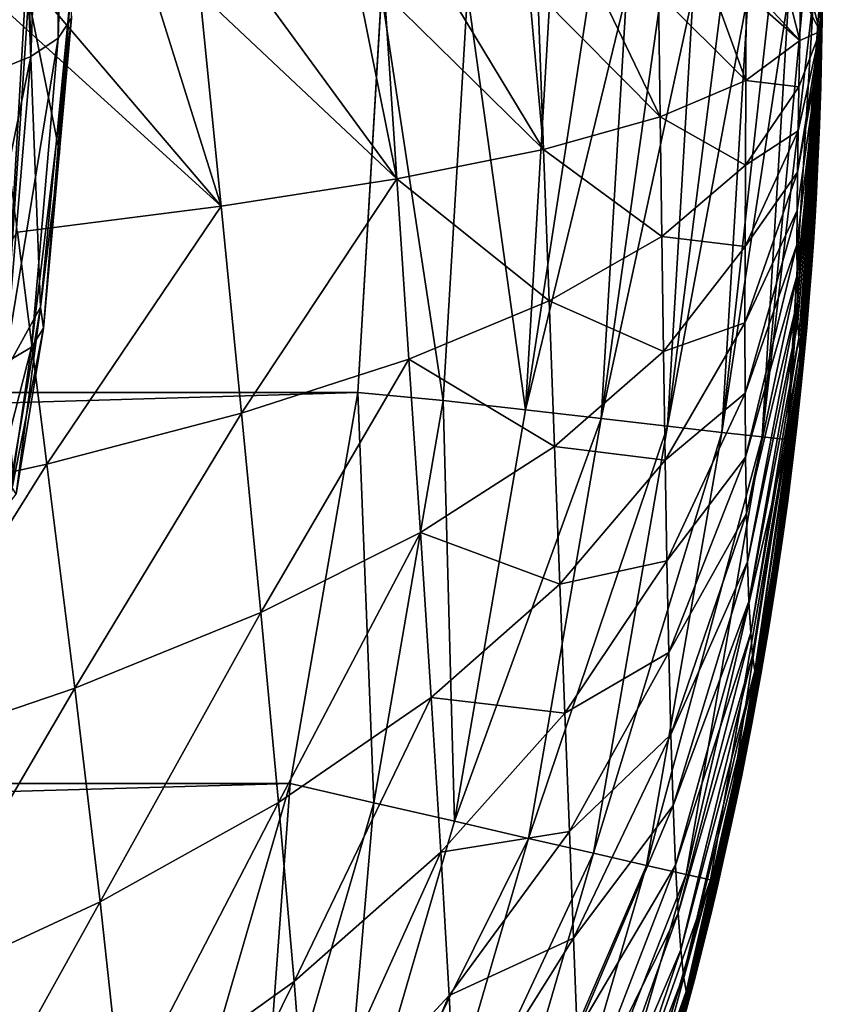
# Model space of a CAD drawing. Header units: metres. Extents: x -22 to 22, y 0 to 204.
# Tile 103 of 256: x 14.49 to 16.33, y 6.84 to 9.1. Entities that reach past the tile are written whole.
import ezdxf

# ---------------------------------------------------------------- set-up
doc = ezdxf.new("R2010")
doc.units = ezdxf.units.M
doc.layers.add('solid_002_SW0002_01', color=7, linetype='CONTINUOUS')

msp = doc.modelspace()

# ---------------------------------------------------------------- linework, layer by layer
at = {"layer": 'solid_002_SW0002_01'}
for points in [[(14.576763, 9.056419, 217.919998), (14.624502, 10.582809, 217.577225), (14.569248, 10.535448, 217.398941)], [(14.576763, 9.056419, 217.919998), (14.607322, 9.101983, 218.09494), (14.624502, 10.582809, 217.577225)], [(14.513734, 9.014206, 217.753082), (14.569248, 10.535448, 217.398941), (14.479665, 10.491928, 217.234146)], [(14.513734, 9.014206, 217.753082), (14.576763, 9.056419, 217.919998), (14.569248, 10.535448, 217.398941)], [(14.420352, 8.976762, 217.599808), (14.513734, 9.014206, 217.753082), (14.479665, 10.491928, 217.234146)], [(16.328754, 9.071339, 211.593674), (16.332558, 9.176356, 211.641098), (16.333256, 9.200876, 211.67746)], [(16.328754, 9.071339, 211.593674), (16.333256, 9.200876, 211.67746), (16.333515, 9.192772, 211.713379)], [(16.328754, 9.071339, 211.593674), (16.333515, 9.192772, 211.713379), (16.330982, 9.045832, 211.701935)], [(16.330982, 9.045832, 211.701935), (16.333515, 9.192772, 211.713379), (16.333546, 9.181014, 211.750229)], [(16.328754, 9.071339, 211.593674), (16.331417, 9.165374, 211.591568), (16.332558, 9.176356, 211.641098)], [(16.328754, 9.071339, 211.593674), (16.329615, 9.16, 211.533127), (16.331417, 9.165374, 211.591568)], [(16.333546, 9.181014, 211.750229), (16.333399, 9.159353, 211.787308), (16.330982, 9.045832, 211.701935)], [(-15.319921, 9.159238, 223.824142), (-15.265391, 8.241726, 223.819336), (15.31992, 9.159238, 223.824142)], [(-15.265391, 8.241726, 223.819336), (15.265391, 8.241725, 223.819336), (15.31992, 9.159238, 223.824142)], [(14.451015, 8.283484, 218.81749), (14.322824, 9.151481, 219.405197), (14.500511, 9.150175, 218.847794)], [(14.951514, 8.670112, 207.898987), (14.413067, 9.16006, 207.245087), (14.534319, 9.160058, 207.364792)], [(14.483631, 8.610663, 207.390564), (14.413067, 9.16006, 207.245087), (14.951514, 8.670112, 207.898987)], [(14.451015, 8.283484, 218.81749), (14.500511, 9.150175, 218.847794), (14.508289, 9.150117, 218.815994)], [(14.451015, 8.283484, 218.81749), (14.508289, 9.150117, 218.815994), (14.536398, 8.437907, 218.482605)], [(14.580167, 8.793594, 218.377594), (14.508289, 9.150117, 218.815994), (14.604383, 9.149367, 218.272034)], [(14.580167, 8.793594, 218.377594), (14.536398, 8.437907, 218.482605), (14.508289, 9.150117, 218.815994)], [(14.951514, 8.670112, 207.898987), (14.534319, 9.160058, 207.364792), (14.798057, 9.16005, 207.64917)], [(14.580167, 8.793594, 218.377594), (14.604383, 9.149367, 218.272034), (14.536398, 8.437907, 218.482605)], [(14.543057, 8.389639, 218.303421), (14.536398, 8.437907, 218.482605), (14.604383, 9.149367, 218.272034)], [(14.543057, 8.389639, 218.303421), (14.604383, 9.149367, 218.272034), (14.607322, 9.101983, 218.09494)], [(14.951514, 8.670112, 207.898987), (14.798057, 9.16005, 207.64917), (14.902732, 9.160047, 207.772369)], [(15.355215, 8.732828, 208.45134), (14.902732, 9.160047, 207.772369), (15.043512, 9.160037, 207.948807)], [(14.951514, 8.670112, 207.898987), (14.902732, 9.160047, 207.772369), (15.355215, 8.732828, 208.45134)], [(15.355215, 8.732828, 208.45134), (15.043512, 9.160037, 207.948807), (15.269562, 9.160016, 208.262405)], [(15.462252, 8.223346, 223.799789), (15.31992, 9.159238, 223.824142), (15.265391, 8.241725, 223.819336)], [(15.355215, 8.732828, 208.45134), (15.269562, 9.160016, 208.262405), (15.327045, 9.16001, 208.349167)], [(15.462252, 8.223346, 223.799789), (15.517643, 9.160583, 223.804672), (15.31992, 9.159238, 223.824142)], [(15.69242, 8.800656, 209.041397), (15.327045, 9.16001, 208.349167), (15.47547, 9.159997, 208.589081)], [(15.355215, 8.732828, 208.45134), (15.327045, 9.16001, 208.349167), (15.69242, 8.800656, 209.041397)], [(15.6511, 8.202114, 223.742004), (15.517643, 9.160583, 223.804672), (15.462252, 8.223346, 223.799789)], [(15.69242, 8.800656, 209.041397), (15.47547, 9.159997, 208.589081), (15.660623, 9.159986, 208.928024)], [(15.6511, 8.202114, 223.742004), (15.707946, 9.159778, 223.746918), (15.517643, 9.160583, 223.804672)], [(15.797931, 9.159455, 223.70433), (15.707946, 9.159778, 223.746918), (15.6511, 8.202114, 223.742004)], [(15.883309, 9.159192, 223.653122), (15.797931, 9.159455, 223.70433), (15.6511, 8.202114, 223.742004)], [(15.825016, 8.181844, 223.648209), (15.883309, 9.159192, 223.653122), (15.6511, 8.202114, 223.742004)], [(15.69242, 8.800656, 209.041397), (15.660623, 9.159986, 208.928024), (15.67969, 9.159986, 208.966003)], [(15.960729, 8.875587, 209.663391), (15.67969, 9.159986, 208.966003), (15.824321, 9.159986, 209.278091)], [(15.69242, 8.800656, 209.041397), (15.67969, 9.159986, 208.966003), (15.960729, 8.875587, 209.663391)], [(15.960729, 8.875587, 209.663391), (15.824321, 9.159986, 209.278091), (15.957257, 9.159992, 209.613785)], [(15.963247, 9.158988, 223.593781), (15.883309, 9.159192, 223.653122), (15.825016, 8.181844, 223.648209)], [(16.03698, 9.158848, 223.526871), (15.963247, 9.158988, 223.593781), (15.825016, 8.181844, 223.648209)], [(15.977424, 8.164371, 223.522034), (16.03698, 9.158848, 223.526871), (15.825016, 8.181844, 223.648209)], [(16.157681, 8.958825, 210.310883), (15.957257, 9.159992, 209.613785), (16.085173, 9.16, 210.006348)], [(15.960729, 8.875587, 209.663391), (15.957257, 9.159992, 209.613785), (16.157681, 8.958825, 210.310883)], [(16.103792, 9.158771, 223.453064), (16.03698, 9.158848, 223.526871), (15.977424, 8.164371, 223.522034)], [(16.163038, 9.158758, 223.373047), (16.103792, 9.158771, 223.453064), (15.977424, 8.164371, 223.522034)], [(16.102442, 8.150246, 223.368332), (16.163038, 9.158758, 223.373047), (15.977424, 8.164371, 223.522034)], [(16.157681, 8.958825, 210.310883), (16.085173, 9.16, 210.006348), (16.158602, 9.160002, 210.283203)], [(16.256634, 9.158928, 223.197571), (16.214151, 9.158811, 223.287613), (16.102442, 8.150246, 223.368332)], [(16.195255, 8.139997, 223.193008), (16.256634, 9.158928, 223.197571), (16.102442, 8.150246, 223.368332)], [(16.214151, 9.158811, 223.287613), (16.163038, 9.158758, 223.373047), (16.102442, 8.150246, 223.368332)], [(16.157681, 8.958825, 210.310883), (16.158602, 9.160002, 210.283203), (16.281672, 9.050596, 210.975708)], [(16.281672, 9.050596, 210.975708), (16.158602, 9.160002, 210.283203), (16.181505, 9.160002, 210.381699)], [(16.281672, 9.050596, 210.975708), (16.181505, 9.160002, 210.381699), (16.254589, 9.160003, 210.762329)], [(16.314157, 9.159348, 223.007202), (16.290077, 9.159107, 223.103806), (16.195255, 8.139997, 223.193008)], [(16.252289, 8.134022, 223.002838), (16.314157, 9.159348, 223.007202), (16.195255, 8.139997, 223.193008)], [(16.290077, 9.159107, 223.103806), (16.256634, 9.158928, 223.197571), (16.195255, 8.139997, 223.193008)], [(16.252289, 8.134022, 223.002838), (16.271406, 8.133031, 222.807098), (16.333403, 9.16, 222.810669)], [(16.328579, 9.159647, 222.909409), (16.252289, 8.134022, 223.002838), (16.333403, 9.16, 222.810669)], [(16.328579, 9.159647, 222.909409), (16.314157, 9.159348, 223.007202), (16.252289, 8.134022, 223.002838)], [(16.281672, 9.050596, 210.975708), (16.254589, 9.160003, 210.762329), (16.283606, 9.160002, 210.96434)], [(16.271406, 8.133031, 222.807098), (16.333399, 9.159353, 211.787308), (16.333403, 9.160041, 217.298813)], [(16.333403, 9.160041, 217.298813), (16.333403, 9.16, 222.810669), (16.271406, 8.133031, 222.807098)], [(16.332916, 9.097388, 211.795029), (16.333399, 9.159353, 211.787308), (16.271406, 8.133031, 222.807098)], [(16.328754, 9.071339, 211.593674), (16.281672, 9.050596, 210.975708), (16.283606, 9.160002, 210.96434)], [(16.328754, 9.071339, 211.593674), (16.283606, 9.160002, 210.96434), (16.30406, 9.160002, 211.146606)], [(16.328754, 9.071339, 211.593674), (16.30406, 9.160002, 211.146606), (16.329615, 9.16, 211.533127)], [(16.332916, 9.097388, 211.795029), (16.330982, 9.045832, 211.701935), (16.333399, 9.159353, 211.787308)], [(14.515631, 8.346514, 218.124908), (14.607322, 9.101983, 218.09494), (14.576763, 9.056419, 217.919998)], [(14.515631, 8.346514, 218.124908), (14.543057, 8.389639, 218.303421), (14.607322, 9.101983, 218.09494)], [(16.332466, 9.062824, 211.794556), (16.332916, 9.097388, 211.795029), (16.271406, 8.133031, 222.807098)], [(16.332466, 9.062824, 211.794556), (16.330982, 9.045832, 211.701935), (16.332916, 9.097388, 211.795029)], [(14.455064, 8.310019, 217.953217), (14.576763, 9.056419, 217.919998), (14.513734, 9.014206, 217.753082)], [(14.455064, 8.310019, 217.953217), (14.515631, 8.346514, 218.124908), (14.576763, 9.056419, 217.919998)], [(16.331841, 9.025857, 211.794022), (16.332466, 9.062824, 211.794556), (16.271406, 8.133031, 222.807098)], [(16.328754, 9.071339, 211.593674), (16.276684, 8.748269, 211.033829), (16.278069, 8.843493, 211.009796)], [(16.328754, 9.071339, 211.593674), (16.330982, 9.045832, 211.701935), (16.276684, 8.748269, 211.033829)], [(16.328754, 9.071339, 211.593674), (16.278069, 8.843493, 211.009796), (16.27977, 8.944721, 210.990799)], [(16.328754, 9.071339, 211.593674), (16.27977, 8.944721, 210.990799), (16.281672, 9.050596, 210.975708)], [(16.331841, 9.025857, 211.794022), (16.330982, 9.045832, 211.701935), (16.332466, 9.062824, 211.794556)], [(16.157681, 8.958825, 210.310883), (16.281672, 9.050596, 210.975708), (16.27977, 8.944721, 210.990799)], [(16.330982, 9.045832, 211.701935), (16.275307, 8.581214, 211.101471), (16.27573, 8.660426, 211.064026)], [(16.330982, 9.045832, 211.701935), (16.275476, 8.511677, 211.147034), (16.275307, 8.581214, 211.101471)], [(16.330982, 9.045832, 211.701935), (16.27626, 8.452577, 211.201385), (16.275476, 8.511677, 211.147034)], [(16.330982, 9.045832, 211.701935), (16.27573, 8.660426, 211.064026), (16.276684, 8.748269, 211.033829)], [(16.330982, 9.045832, 211.701935), (16.277618, 8.404344, 211.264893), (16.27626, 8.452577, 211.201385)], [(16.330982, 9.045832, 211.701935), (16.279476, 8.367038, 211.33757), (16.277618, 8.404344, 211.264893)], [(16.330982, 9.045832, 211.701935), (16.281736, 8.340325, 211.419159), (16.279476, 8.367038, 211.33757)], [(16.330982, 9.045832, 211.701935), (16.330067, 9.007447, 211.694229), (16.281736, 8.340325, 211.419159)], [(16.331013, 8.986572, 211.793182), (16.330067, 9.007447, 211.694229), (16.330982, 9.045832, 211.701935)], [(16.331013, 8.986572, 211.793182), (16.330982, 9.045832, 211.701935), (16.331841, 9.025857, 211.794022)], [(14.363445, 8.281413, 217.794266), (14.513734, 9.014206, 217.753082), (14.420352, 8.976762, 217.599808)], [(14.363445, 8.281413, 217.794266), (14.455064, 8.310019, 217.953217), (14.513734, 9.014206, 217.753082)], [(16.331013, 8.986572, 211.793182), (16.331841, 9.025857, 211.794022), (16.271406, 8.133031, 222.807098)], [(16.330067, 9.007447, 211.694229), (16.328615, 8.948634, 211.691833), (16.281736, 8.340325, 211.419159)], [(16.331013, 8.986572, 211.793182), (16.328615, 8.948634, 211.691833), (16.330067, 9.007447, 211.694229)], [(16.329954, 8.945026, 211.79213), (16.331013, 8.986572, 211.793182), (16.271406, 8.133031, 222.807098)], [(16.329954, 8.945026, 211.79213), (16.328615, 8.948634, 211.691833), (16.331013, 8.986572, 211.793182)], [(15.960729, 8.875587, 209.663391), (16.157681, 8.958825, 210.310883), (16.156721, 8.764094, 210.34407)], [(16.156721, 8.764094, 210.34407), (16.157681, 8.958825, 210.310883), (16.27977, 8.944721, 210.990799)], [(16.156721, 8.764094, 210.34407), (16.27977, 8.944721, 210.990799), (16.278069, 8.843493, 211.009796)], [(16.328638, 8.901262, 211.791504), (16.329954, 8.945026, 211.79213), (16.271406, 8.133031, 222.807098)], [(16.328615, 8.948634, 211.691833), (16.28429, 8.32347, 211.508987), (16.281736, 8.340325, 211.419159)], [(16.328615, 8.948634, 211.691833), (16.327507, 8.908051, 211.694473), (16.28429, 8.32347, 211.508987)], [(16.329954, 8.945026, 211.79213), (16.327507, 8.908051, 211.694473), (16.328615, 8.948634, 211.691833)], [(16.328638, 8.901262, 211.791504), (16.327507, 8.908051, 211.694473), (16.329954, 8.945026, 211.79213)], [(16.327026, 8.855213, 211.791153), (16.328638, 8.901262, 211.791504), (16.271406, 8.133031, 222.807098)], [(16.327507, 8.908051, 211.694473), (16.326105, 8.865037, 211.696426), (16.28429, 8.32347, 211.508987)], [(16.328638, 8.901262, 211.791504), (16.326105, 8.865037, 211.696426), (16.327507, 8.908051, 211.694473)], [(16.327026, 8.855213, 211.791153), (16.326105, 8.865037, 211.696426), (16.328638, 8.901262, 211.791504)], [(15.69242, 8.800656, 209.041397), (15.960729, 8.875587, 209.663391), (15.96437, 8.600101, 209.719833)], [(15.96437, 8.600101, 209.719833), (15.960729, 8.875587, 209.663391), (16.156721, 8.764094, 210.34407)], [(16.325083, 8.806819, 211.790939), (16.327026, 8.855213, 211.791153), (16.271406, 8.133031, 222.807098)], [(16.326105, 8.865037, 211.696426), (16.287033, 8.315482, 211.606201), (16.28429, 8.32347, 211.508987)], [(16.326105, 8.865037, 211.696426), (16.324379, 8.819151, 211.698517), (16.287033, 8.315482, 211.606201)], [(16.327026, 8.855213, 211.791153), (16.324379, 8.819151, 211.698517), (16.326105, 8.865037, 211.696426)], [(16.325083, 8.806819, 211.790939), (16.324379, 8.819151, 211.698517), (16.327026, 8.855213, 211.791153)], [(16.156034, 8.5778, 210.384308), (16.278069, 8.843493, 211.009796), (16.276684, 8.748269, 211.033829)], [(16.156034, 8.5778, 210.384308), (16.156721, 8.764094, 210.34407), (16.278069, 8.843493, 211.009796)], [(16.322765, 8.755935, 211.790894), (16.325083, 8.806819, 211.790939), (16.271406, 8.133031, 222.807098)], [(16.324379, 8.819151, 211.698517), (16.322262, 8.770082, 211.700211), (16.287033, 8.315482, 211.606201)], [(16.325083, 8.806819, 211.790939), (16.322262, 8.770082, 211.700211), (16.324379, 8.819151, 211.698517)], [(16.322765, 8.755935, 211.790894), (16.322262, 8.770082, 211.700211), (16.325083, 8.806819, 211.790939)], [(15.355215, 8.732828, 208.45134), (15.69242, 8.800656, 209.041397), (15.705478, 8.452344, 209.125702)], [(15.705478, 8.452344, 209.125702), (15.69242, 8.800656, 209.041397), (15.96437, 8.600101, 209.719833)], [(15.96437, 8.600101, 209.719833), (16.156721, 8.764094, 210.34407), (16.156034, 8.5778, 210.384308)], [(16.322262, 8.770082, 211.700211), (16.319687, 8.717361, 211.70192), (16.287033, 8.315482, 211.606201)], [(16.322765, 8.755935, 211.790894), (16.319687, 8.717361, 211.70192), (16.322262, 8.770082, 211.700211)], [(16.155769, 8.40235, 210.433594), (16.276684, 8.748269, 211.033829), (16.27573, 8.660426, 211.064026)], [(16.155769, 8.40235, 210.433594), (16.156034, 8.5778, 210.384308), (16.276684, 8.748269, 211.033829)], [(16.320026, 8.702479, 211.79097), (16.322765, 8.755935, 211.790894), (16.271406, 8.133031, 222.807098)], [(16.320026, 8.702479, 211.79097), (16.319687, 8.717361, 211.70192), (16.322765, 8.755935, 211.790894)], [(14.99823, 8.194606, 208.039185), (14.951514, 8.670112, 207.898987), (15.355215, 8.732828, 208.45134)], [(14.99823, 8.194606, 208.039185), (15.355215, 8.732828, 208.45134), (15.382977, 8.318475, 208.564911)], [(15.382977, 8.318475, 208.564911), (15.355215, 8.732828, 208.45134), (15.705478, 8.452344, 209.125702)], [(16.319687, 8.717361, 211.70192), (16.316557, 8.66046, 211.703537), (16.287033, 8.315482, 211.606201)], [(16.320026, 8.702479, 211.79097), (16.316557, 8.66046, 211.703537), (16.319687, 8.717361, 211.70192)], [(16.316813, 8.64633, 211.791122), (16.320026, 8.702479, 211.79097), (16.271406, 8.133031, 222.807098)], [(16.316813, 8.64633, 211.791122), (16.316557, 8.66046, 211.703537), (16.320026, 8.702479, 211.79097)], [(14.550905, 8.077143, 207.551346), (14.483631, 8.610663, 207.390564), (14.951514, 8.670112, 207.898987)], [(14.550905, 8.077143, 207.551346), (14.951514, 8.670112, 207.898987), (14.99823, 8.194606, 208.039185)], [(16.156075, 8.240158, 210.493927), (16.155769, 8.40235, 210.433594), (16.27573, 8.660426, 211.064026)], [(16.156075, 8.240158, 210.493927), (16.27573, 8.660426, 211.064026), (16.275307, 8.581214, 211.101471)], [(16.313063, 8.587308, 211.791351), (16.316813, 8.64633, 211.791122), (16.271406, 8.133031, 222.807098)], [(16.316557, 8.66046, 211.703537), (16.312777, 8.599085, 211.705048), (16.287033, 8.315482, 211.606201)], [(16.316813, 8.64633, 211.791122), (16.312777, 8.599085, 211.705048), (16.316557, 8.66046, 211.703537)], [(16.313063, 8.587308, 211.791351), (16.312777, 8.599085, 211.705048), (16.316813, 8.64633, 211.791122)], [(14.042296, 7.964347, 207.106049), (14.483631, 8.610663, 207.390564), (14.550905, 8.077143, 207.551346)], [(15.705478, 8.452344, 209.125702), (15.96437, 8.600101, 209.719833), (15.968137, 8.336119, 209.785889)], [(15.968137, 8.336119, 209.785889), (15.96437, 8.600101, 209.719833), (16.156034, 8.5778, 210.384308)], [(15.968137, 8.336119, 209.785889), (16.156034, 8.5778, 210.384308), (16.155769, 8.40235, 210.433594)], [(16.157085, 8.093392, 210.567139), (16.156075, 8.240158, 210.493927), (16.275307, 8.581214, 211.101471)], [(16.157085, 8.093392, 210.567139), (16.275307, 8.581214, 211.101471), (16.275476, 8.511677, 211.147034)], [(16.308716, 8.525319, 211.791626), (16.313063, 8.587308, 211.791351), (16.271406, 8.133031, 222.807098)], [(16.312777, 8.599085, 211.705048), (16.310606, 8.566593, 211.705795), (16.287033, 8.315482, 211.606201)], [(16.308716, 8.525319, 211.791626), (16.310606, 8.566593, 211.705795), (16.313063, 8.587308, 211.791351)], [(16.313063, 8.587308, 211.791351), (16.310606, 8.566593, 211.705795), (16.312777, 8.599085, 211.705048)], [(16.310606, 8.566593, 211.705795), (16.30822, 8.532714, 211.706528), (16.287033, 8.315482, 211.606201)], [(16.308716, 8.525319, 211.791626), (16.30822, 8.532714, 211.706528), (16.310606, 8.566593, 211.705795)], [(16.30822, 8.532714, 211.706528), (16.305614, 8.497653, 211.707199), (16.287033, 8.315482, 211.606201)], [(16.308716, 8.525319, 211.791626), (16.305614, 8.497653, 211.707199), (16.30822, 8.532714, 211.706528)], [(16.158886, 7.963879, 210.654846), (16.157085, 8.093392, 210.567139), (16.275476, 8.511677, 211.147034)], [(16.158886, 7.963879, 210.654846), (16.275476, 8.511677, 211.147034), (16.27626, 8.452577, 211.201385)], [(16.303692, 8.460172, 211.791916), (16.308716, 8.525319, 211.791626), (16.271406, 8.133031, 222.807098)], [(16.303692, 8.460172, 211.791916), (16.305614, 8.497653, 211.707199), (16.308716, 8.525319, 211.791626)], [(16.305614, 8.497653, 211.707199), (16.302807, 8.461745, 211.707855), (16.287033, 8.315482, 211.606201)], [(16.303692, 8.460172, 211.791916), (16.302807, 8.461745, 211.707855), (16.305614, 8.497653, 211.707199)], [(15.382977, 8.318475, 208.564911), (15.705478, 8.452344, 209.125702), (15.7182, 8.117972, 209.221649)], [(15.7182, 8.117972, 209.221649), (15.705478, 8.452344, 209.125702), (15.968137, 8.336119, 209.785889)], [(16.161493, 7.852996, 210.75824), (16.158886, 7.963879, 210.654846), (16.27626, 8.452577, 211.201385)], [(16.161493, 7.852996, 210.75824), (16.27626, 8.452577, 211.201385), (16.277618, 8.404344, 211.264893)], [(16.297909, 8.391687, 211.792206), (16.303692, 8.460172, 211.791916), (16.271406, 8.133031, 222.807098)], [(16.302807, 8.461745, 211.707855), (16.299788, 8.425019, 211.708496), (16.287033, 8.315482, 211.606201)], [(16.297909, 8.391687, 211.792206), (16.299788, 8.425019, 211.708496), (16.303692, 8.460172, 211.791916)], [(16.303692, 8.460172, 211.791916), (16.299788, 8.425019, 211.708496), (16.302807, 8.461745, 211.707855)], [(14.473426, 8.064153, 218.568909), (14.451015, 8.283484, 218.81749), (14.536398, 8.437907, 218.482605)], [(14.473426, 8.064153, 218.568909), (14.536398, 8.437907, 218.482605), (14.467196, 8.030611, 218.574173)], [(14.480016, 8.008065, 218.405533), (14.467196, 8.030611, 218.574173), (14.536398, 8.437907, 218.482605)], [(14.480016, 8.008065, 218.405533), (14.536398, 8.437907, 218.482605), (14.543057, 8.389639, 218.303421)], [(16.299788, 8.425019, 211.708496), (16.29653, 8.3873, 211.709045), (16.287033, 8.315482, 211.606201)], [(16.297909, 8.391687, 211.792206), (16.29653, 8.3873, 211.709045), (16.299788, 8.425019, 211.708496)], [(15.972083, 8.086775, 209.864059), (15.968137, 8.336119, 209.785889), (16.155769, 8.40235, 210.433594)], [(15.972083, 8.086775, 209.864059), (16.155769, 8.40235, 210.433594), (16.156075, 8.240158, 210.493927)], [(16.164856, 7.761582, 210.878036), (16.161493, 7.852996, 210.75824), (16.277618, 8.404344, 211.264893)], [(16.164856, 7.761582, 210.878036), (16.277618, 8.404344, 211.264893), (16.279476, 8.367038, 211.33757)], [(14.463851, 7.987966, 218.237747), (14.543057, 8.389639, 218.303421), (14.515631, 8.346514, 218.124908)], [(14.463851, 7.987966, 218.237747), (14.480016, 8.008065, 218.405533), (14.543057, 8.389639, 218.303421)], [(16.291279, 8.319748, 211.792465), (16.297909, 8.391687, 211.792206), (16.271406, 8.133031, 222.807098)], [(16.29653, 8.3873, 211.709045), (16.293072, 8.349125, 211.709549), (16.287033, 8.315482, 211.606201)], [(16.291279, 8.319748, 211.792465), (16.29653, 8.3873, 211.709045), (16.297909, 8.391687, 211.792206)], [(16.291279, 8.319748, 211.792465), (16.293072, 8.349125, 211.709549), (16.29653, 8.3873, 211.709045)], [(16.168865, 7.689838, 211.014374), (16.164856, 7.761582, 210.878036), (16.279476, 8.367038, 211.33757)], [(16.168865, 7.689838, 211.014374), (16.279476, 8.367038, 211.33757), (16.281736, 8.340325, 211.419159)], [(14.419802, 7.973616, 218.074417), (14.515631, 8.346514, 218.124908), (14.455064, 8.310019, 217.953217)], [(14.419802, 7.973616, 218.074417), (14.463851, 7.987966, 218.237747), (14.515631, 8.346514, 218.124908)], [(15.7182, 8.117972, 209.221649), (15.968137, 8.336119, 209.785889), (15.972083, 8.086775, 209.864059)], [(16.173388, 7.637237, 211.166763), (16.168865, 7.689838, 211.014374), (16.281736, 8.340325, 211.419159)], [(16.173388, 7.637237, 211.166763), (16.281736, 8.340325, 211.419159), (16.28429, 8.32347, 211.508987)], [(16.293072, 8.349125, 211.709549), (16.289455, 8.310981, 211.710037), (16.287033, 8.315482, 211.606201)], [(16.291279, 8.319748, 211.792465), (16.289455, 8.310981, 211.710037), (16.293072, 8.349125, 211.709549)], [(15.042679, 7.736591, 208.19429), (14.99823, 8.194606, 208.039185), (15.382977, 8.318475, 208.564911)], [(15.042679, 7.736591, 208.19429), (15.382977, 8.318475, 208.564911), (15.409578, 7.919992, 208.691818)], [(15.409578, 7.919992, 208.691818), (15.382977, 8.318475, 208.564911), (15.7182, 8.117972, 209.221649)], [(16.178276, 7.602489, 211.334), (16.173388, 7.637237, 211.166763), (16.28429, 8.32347, 211.508987)], [(16.178276, 7.602489, 211.334), (16.28429, 8.32347, 211.508987), (16.287033, 8.315482, 211.606201)], [(16.183401, 7.583848, 211.514511), (16.178276, 7.602489, 211.334), (16.287033, 8.315482, 211.606201)], [(16.183401, 7.583848, 211.514511), (16.287033, 8.315482, 211.606201), (16.289455, 8.310981, 211.710037)], [(16.285658, 8.272626, 211.710419), (16.183401, 7.583848, 211.514511), (16.289455, 8.310981, 211.710037)], [(16.283691, 8.244101, 211.792648), (16.291279, 8.319748, 211.792465), (16.271406, 8.133031, 222.807098)], [(16.283691, 8.244101, 211.792648), (16.289455, 8.310981, 211.710037), (16.291279, 8.319748, 211.792465)], [(16.283691, 8.244101, 211.792648), (16.285658, 8.272626, 211.710419), (16.289455, 8.310981, 211.710037)], [(16.285658, 8.272626, 211.710419), (16.281681, 8.234135, 211.710709), (16.183401, 7.583848, 211.514511)], [(16.283691, 8.244101, 211.792648), (16.281681, 8.234135, 211.710709), (16.285658, 8.272626, 211.710419)], [(-15.265391, 8.241726, 223.819336), (-15.110405, 7.343674, 223.814636), (15.265391, 8.241725, 223.819336)], [(-15.110405, 7.343674, 223.814636), (15.110405, 7.343673, 223.814636), (15.265391, 8.241725, 223.819336)], [(15.30253, 7.2988, 223.794968), (15.265391, 8.241725, 223.819336), (15.110405, 7.343673, 223.814636)], [(15.30253, 7.2988, 223.794968), (15.462252, 8.223346, 223.799789), (15.265391, 8.241725, 223.819336)], [(15.976267, 7.855163, 209.956894), (15.972083, 8.086775, 209.864059), (16.156075, 8.240158, 210.493927)], [(15.976267, 7.855163, 209.956894), (16.156075, 8.240158, 210.493927), (16.157085, 8.093392, 210.567139)], [(16.275034, 8.164573, 211.792755), (16.283691, 8.244101, 211.792648), (16.271406, 8.133031, 222.807098)], [(16.275034, 8.164573, 211.792755), (16.281681, 8.234135, 211.710709), (16.283691, 8.244101, 211.792648)], [(15.487565, 7.256625, 223.737137), (15.462252, 8.223346, 223.799789), (15.30253, 7.2988, 223.794968)], [(15.487565, 7.256625, 223.737137), (15.6511, 8.202114, 223.742004), (15.462252, 8.223346, 223.799789)], [(16.281681, 8.234135, 211.710709), (16.277548, 8.195729, 211.710968), (16.183401, 7.583848, 211.514511)], [(16.275034, 8.164573, 211.792755), (16.277548, 8.195729, 211.710968), (16.281681, 8.234135, 211.710709)], [(14.614741, 7.56262, 207.728745), (14.550905, 8.077143, 207.551346), (14.99823, 8.194606, 208.039185)], [(14.614741, 7.56262, 207.728745), (14.99823, 8.194606, 208.039185), (15.042679, 7.736591, 208.19429)], [(15.825016, 8.181844, 223.648209), (15.6511, 8.202114, 223.742004), (15.487565, 7.256625, 223.737137)], [(16.277548, 8.195729, 211.710968), (16.273272, 8.157486, 211.711166), (16.183401, 7.583848, 211.514511)], [(16.275034, 8.164573, 211.792755), (16.273272, 8.157486, 211.711166), (16.277548, 8.195729, 211.710968)], [(15.657881, 7.217141, 223.643356), (15.825016, 8.181844, 223.648209), (15.487565, 7.256625, 223.737137)], [(15.977424, 8.164371, 223.522034), (15.825016, 8.181844, 223.648209), (15.657881, 7.217141, 223.643356)], [(15.807139, 7.182823, 223.517242), (15.977424, 8.164371, 223.522034), (15.657881, 7.217141, 223.643356)], [(16.102442, 8.150246, 223.368332), (15.977424, 8.164371, 223.522034), (15.807139, 7.182823, 223.517242)], [(15.929569, 7.154884, 223.363647), (16.102442, 8.150246, 223.368332), (15.807139, 7.182823, 223.517242)], [(16.195255, 8.139997, 223.193008), (16.102442, 8.150246, 223.368332), (15.929569, 7.154884, 223.363647)], [(16.273272, 8.157486, 211.711166), (16.268837, 8.119304, 211.711273), (16.183401, 7.583848, 211.514511)], [(16.265182, 8.081014, 211.79274), (16.273272, 8.157486, 211.711166), (16.275034, 8.164573, 211.792755)], [(16.265182, 8.081014, 211.79274), (16.275034, 8.164573, 211.792755), (16.271406, 8.133031, 222.807098)], [(16.265182, 8.081014, 211.79274), (16.268837, 8.119304, 211.711273), (16.273272, 8.157486, 211.711166)], [(16.020451, 7.134384, 223.188492), (16.195255, 8.139997, 223.193008), (15.929569, 7.154884, 223.363647)], [(16.252289, 8.134022, 223.002838), (16.195255, 8.139997, 223.193008), (16.020451, 7.134384, 223.188492)], [(16.076288, 7.122113, 222.998505), (16.252289, 8.134022, 223.002838), (16.020451, 7.134384, 223.188492)], [(16.076288, 7.122113, 222.998505), (16.095131, 7.1194, 222.803589), (16.252289, 8.134022, 223.002838)], [(16.252289, 8.134022, 223.002838), (16.095131, 7.1194, 222.803589), (16.271406, 8.133031, 222.807098)], [(16.265182, 8.081014, 211.79274), (16.271406, 8.133031, 222.807098), (16.095131, 7.1194, 222.803589)], [(15.409578, 7.919992, 208.691818), (15.7182, 8.117972, 209.221649), (15.730353, 7.801083, 209.33197)], [(15.730353, 7.801083, 209.33197), (15.7182, 8.117972, 209.221649), (15.972083, 8.086775, 209.864059)], [(16.268837, 8.119304, 211.711273), (16.264244, 8.081141, 211.711319), (16.183401, 7.583848, 211.514511)], [(16.265182, 8.081014, 211.79274), (16.264244, 8.081141, 211.711319), (16.268837, 8.119304, 211.711273)], [(15.730353, 7.801083, 209.33197), (15.972083, 8.086775, 209.864059), (15.976267, 7.855163, 209.956894)], [(15.980749, 7.644066, 210.066788), (15.976267, 7.855163, 209.956894), (16.157085, 8.093392, 210.567139)], [(15.980749, 7.644066, 210.066788), (16.157085, 8.093392, 210.567139), (16.158886, 7.963879, 210.654846)], [(16.253983, 7.993126, 211.792603), (16.265182, 8.081014, 211.79274), (16.095131, 7.1194, 222.803589)], [(16.264244, 8.081141, 211.711319), (16.259487, 8.042976, 211.711319), (16.183401, 7.583848, 211.514511)], [(16.253983, 7.993126, 211.792603), (16.259487, 8.042976, 211.711319), (16.264244, 8.081141, 211.711319)], [(16.253983, 7.993126, 211.792603), (16.264244, 8.081141, 211.711319), (16.265182, 8.081014, 211.79274)], [(14.124356, 7.395607, 207.297867), (14.042296, 7.964347, 207.106049), (14.550905, 8.077143, 207.551346)], [(14.124356, 7.395607, 207.297867), (14.550905, 8.077143, 207.551346), (14.614741, 7.56262, 207.728745)], [(16.259487, 8.042976, 211.711319), (16.25457, 8.004841, 211.711243), (16.183401, 7.583848, 211.514511)], [(16.253983, 7.993126, 211.792603), (16.25457, 8.004841, 211.711243), (16.259487, 8.042976, 211.711319)], [(16.241282, 7.900745, 211.792313), (16.253983, 7.993126, 211.792603), (16.095131, 7.1194, 222.803589)], [(16.25457, 8.004841, 211.711243), (16.249489, 7.966689, 211.71109), (16.183401, 7.583848, 211.514511)], [(16.241282, 7.900745, 211.792313), (16.249489, 7.966689, 211.71109), (16.253983, 7.993126, 211.792603)], [(16.253983, 7.993126, 211.792603), (16.249489, 7.966689, 211.71109), (16.25457, 8.004841, 211.711243)], [(16.249489, 7.966689, 211.71109), (16.244234, 7.928469, 211.710907), (16.183401, 7.583848, 211.514511)], [(16.241282, 7.900745, 211.792313), (16.244234, 7.928469, 211.710907), (16.249489, 7.966689, 211.71109)], [(15.985574, 7.455876, 210.195877), (15.980749, 7.644066, 210.066788), (16.158886, 7.963879, 210.654846)], [(15.985574, 7.455876, 210.195877), (16.158886, 7.963879, 210.654846), (16.161493, 7.852996, 210.75824)], [(16.244234, 7.928469, 211.710907), (16.238808, 7.890191, 211.710648), (16.183401, 7.583848, 211.514511)], [(16.241282, 7.900745, 211.792313), (16.238808, 7.890191, 211.710648), (16.244234, 7.928469, 211.710907)], [(15.083457, 7.299879, 208.367188), (15.042679, 7.736591, 208.19429), (15.409578, 7.919992, 208.691818)], [(15.083457, 7.299879, 208.367188), (15.409578, 7.919992, 208.691818), (15.434282, 7.541105, 208.834839)], [(15.434282, 7.541105, 208.834839), (15.409578, 7.919992, 208.691818), (15.730353, 7.801083, 209.33197)], [(16.226904, 7.803665, 211.791885), (16.241282, 7.900745, 211.792313), (16.095131, 7.1194, 222.803589)], [(16.226904, 7.803665, 211.791885), (16.238808, 7.890191, 211.710648), (16.241282, 7.900745, 211.792313)], [(16.238808, 7.890191, 211.710648), (16.233208, 7.851862, 211.710327), (16.183401, 7.583848, 211.514511)], [(16.226904, 7.803665, 211.791885), (16.233208, 7.851862, 211.710327), (16.238808, 7.890191, 211.710648)], [(15.74172, 7.505132, 209.459503), (15.730353, 7.801083, 209.33197), (15.976267, 7.855163, 209.956894)], [(15.74172, 7.505132, 209.459503), (15.976267, 7.855163, 209.956894), (15.980749, 7.644066, 210.066788)], [(15.99075, 7.292533, 210.345856), (15.985574, 7.455876, 210.195877), (16.161493, 7.852996, 210.75824)], [(15.99075, 7.292533, 210.345856), (16.161493, 7.852996, 210.75824), (16.164856, 7.761582, 210.878036)], [(16.233208, 7.851862, 211.710327), (16.227432, 7.813469, 211.709961), (16.183401, 7.583848, 211.514511)], [(16.226904, 7.803665, 211.791885), (16.227432, 7.813469, 211.709961), (16.233208, 7.851862, 211.710327)], [(16.227432, 7.813469, 211.709961), (16.221478, 7.774995, 211.709564), (16.183401, 7.583848, 211.514511)], [(16.226904, 7.803665, 211.791885), (16.221478, 7.774995, 211.709564), (16.227432, 7.813469, 211.709961)], [(15.434282, 7.541105, 208.834839), (15.730353, 7.801083, 209.33197), (15.74172, 7.505132, 209.459503)], [(16.210636, 7.701552, 211.791336), (16.226904, 7.803665, 211.791885), (16.095131, 7.1194, 222.803589)], [(16.210636, 7.701552, 211.791336), (16.221478, 7.774995, 211.709564), (16.226904, 7.803665, 211.791885)], [(16.221478, 7.774995, 211.709564), (16.215343, 7.736443, 211.709091), (16.183401, 7.583848, 211.514511)], [(16.210636, 7.701552, 211.791336), (16.215343, 7.736443, 211.709091), (16.221478, 7.774995, 211.709564)], [(15.996253, 7.155387, 210.517914), (15.99075, 7.292533, 210.345856), (16.164856, 7.761582, 210.878036)], [(15.996253, 7.155387, 210.517914), (16.164856, 7.761582, 210.878036), (16.168865, 7.689838, 211.014374)], [(14.673023, 7.070996, 207.925842), (14.614741, 7.56262, 207.728745), (15.042679, 7.736591, 208.19429)], [(14.673023, 7.070996, 207.925842), (15.042679, 7.736591, 208.19429), (15.083457, 7.299879, 208.367188)], [(16.215343, 7.736443, 211.709091), (16.209034, 7.697861, 211.708588), (16.183401, 7.583848, 211.514511)], [(16.210636, 7.701552, 211.791336), (16.209034, 7.697861, 211.708588), (16.215343, 7.736443, 211.709091)], [(16.192268, 7.594247, 211.790726), (16.210636, 7.701552, 211.791336), (16.095131, 7.1194, 222.803589)], [(16.209034, 7.697861, 211.708588), (16.202559, 7.659286, 211.708054), (16.183401, 7.583848, 211.514511)], [(16.192268, 7.594247, 211.790726), (16.209034, 7.697861, 211.708588), (16.210636, 7.701552, 211.791336)], [(16.192268, 7.594247, 211.790726), (16.202559, 7.659286, 211.708054), (16.209034, 7.697861, 211.708588)], [(16.002028, 7.045007, 210.712463), (15.996253, 7.155387, 210.517914), (16.168865, 7.689838, 211.014374)], [(16.002028, 7.045007, 210.712463), (16.168865, 7.689838, 211.014374), (16.173388, 7.637237, 211.166763)], [(16.202559, 7.659286, 211.708054), (16.195906, 7.620679, 211.707474), (16.183401, 7.583848, 211.514511)], [(16.192268, 7.594247, 211.790726), (16.195906, 7.620679, 211.707474), (16.202559, 7.659286, 211.708054)], [(15.752138, 7.23322, 209.606979), (15.74172, 7.505132, 209.459503), (15.980749, 7.644066, 210.066788)], [(15.752138, 7.23322, 209.606979), (15.980749, 7.644066, 210.066788), (15.985574, 7.455876, 210.195877)], [(16.008015, 6.960976, 210.929031), (16.002028, 7.045007, 210.712463), (16.173388, 7.637237, 211.166763)], [(16.008015, 6.960976, 210.929031), (16.173388, 7.637237, 211.166763), (16.178276, 7.602489, 211.334)], [(16.195906, 7.620679, 211.707474), (16.188656, 7.579682, 211.706818), (16.183401, 7.583848, 211.514511)], [(16.192268, 7.594247, 211.790726), (16.188656, 7.579682, 211.706818), (16.195906, 7.620679, 211.707474)], [(16.014151, 6.901779, 211.166168), (16.008015, 6.960976, 210.929031), (16.178276, 7.602489, 211.334)], [(16.014151, 6.901779, 211.166168), (16.178276, 7.602489, 211.334), (16.183401, 7.583848, 211.514511)], [(16.020388, 6.865206, 211.421722), (16.014151, 6.901779, 211.166168), (16.183401, 7.583848, 211.514511)], [(16.020388, 6.865206, 211.421722), (16.183401, 7.583848, 211.514511), (16.188656, 7.579682, 211.706818)], [(16.171549, 7.481452, 211.790085), (16.192268, 7.594247, 211.790726), (16.095131, 7.1194, 222.803589)], [(16.171549, 7.481452, 211.790085), (16.188656, 7.579682, 211.706818), (16.192268, 7.594247, 211.790726)], [(14.199225, 6.851418, 207.51178), (14.124356, 7.395607, 207.297867), (14.614741, 7.56262, 207.728745)], [(14.199225, 6.851418, 207.51178), (14.614741, 7.56262, 207.728745), (14.673023, 7.070996, 207.925842)], [(16.020388, 6.865206, 211.421722), (16.188656, 7.579682, 211.706818), (16.18211, 7.54357, 211.706223)], [(16.171549, 7.481452, 211.790085), (16.18211, 7.54357, 211.706223), (16.188656, 7.579682, 211.706818)], [(15.119209, 6.888047, 208.560913), (15.083457, 7.299879, 208.367188), (15.434282, 7.541105, 208.834839)], [(15.119209, 6.888047, 208.560913), (15.434282, 7.541105, 208.834839), (15.456387, 7.18539, 208.996964)], [(15.456387, 7.18539, 208.996964), (15.434282, 7.541105, 208.834839), (15.74172, 7.505132, 209.459503)], [(16.174986, 7.505175, 211.705566), (16.020388, 6.865206, 211.421722), (16.18211, 7.54357, 211.706223)], [(16.171549, 7.481452, 211.790085), (16.174986, 7.505175, 211.705566), (16.18211, 7.54357, 211.706223)], [(15.456387, 7.18539, 208.996964), (15.74172, 7.505132, 209.459503), (15.752138, 7.23322, 209.606979)], [(16.174986, 7.505175, 211.705566), (16.167707, 7.466861, 211.70488), (16.020388, 6.865206, 211.421722)], [(16.171549, 7.481452, 211.790085), (16.167707, 7.466861, 211.70488), (16.174986, 7.505175, 211.705566)], [(16.148184, 7.362828, 211.789551), (16.171549, 7.481452, 211.790085), (16.095131, 7.1194, 222.803589)], [(16.148184, 7.362828, 211.789551), (16.167707, 7.466861, 211.70488), (16.171549, 7.481452, 211.790085)], [(15.761515, 6.988106, 209.776901), (15.752138, 7.23322, 209.606979), (15.985574, 7.455876, 210.195877)], [(15.761515, 6.988106, 209.776901), (15.985574, 7.455876, 210.195877), (15.99075, 7.292533, 210.345856)], [(16.167707, 7.466861, 211.70488), (16.160267, 7.428576, 211.704193), (16.020388, 6.865206, 211.421722)], [(16.148184, 7.362828, 211.789551), (16.160267, 7.428576, 211.704193), (16.167707, 7.466861, 211.70488)], [(16.160267, 7.428576, 211.704193), (16.152664, 7.390331, 211.703491), (16.020388, 6.865206, 211.421722)], [(16.148184, 7.362828, 211.789551), (16.152664, 7.390331, 211.703491), (16.160267, 7.428576, 211.704193)], [(16.152664, 7.390331, 211.703491), (16.144918, 7.352223, 211.702774), (16.020388, 6.865206, 211.421722)], [(16.148184, 7.362828, 211.789551), (16.144918, 7.352223, 211.702774), (16.152664, 7.390331, 211.703491)], [(16.135427, 7.301312, 211.789337), (16.148184, 7.362828, 211.789551), (16.095131, 7.1194, 222.803589)], [(16.135427, 7.301312, 211.789337), (16.144918, 7.352223, 211.702774), (16.148184, 7.362828, 211.789551)], [(-15.110405, 7.343674, 223.814636), (-14.854128, 6.462326, 223.810013), (15.110405, 7.343673, 223.814636)], [(-14.854128, 6.462326, 223.810013), (14.854128, 6.462325, 223.810013), (15.110405, 7.343673, 223.814636)], [(15.040479, 6.397871, 223.790268), (15.110405, 7.343673, 223.814636), (14.854128, 6.462325, 223.810013)], [(15.040479, 6.397871, 223.790268), (15.30253, 7.2988, 223.794968), (15.110405, 7.343673, 223.814636)], [(16.144918, 7.352223, 211.702774), (16.136982, 7.314002, 211.702057), (16.020388, 6.865206, 211.421722)], [(16.135427, 7.301312, 211.789337), (16.136982, 7.314002, 211.702057), (16.144918, 7.352223, 211.702774)], [(16.136982, 7.314002, 211.702057), (16.128794, 7.275401, 211.70134), (16.020388, 6.865206, 211.421722)], [(16.135427, 7.301312, 211.789337), (16.128794, 7.275401, 211.70134), (16.136982, 7.314002, 211.702057)], [(14.723704, 6.605851, 208.145935), (14.673023, 7.070996, 207.925842), (15.083457, 7.299879, 208.367188)], [(14.723704, 6.605851, 208.145935), (15.083457, 7.299879, 208.367188), (15.119209, 6.888047, 208.560913)], [(15.219399, 6.335334, 223.732407), (15.30253, 7.2988, 223.794968), (15.040479, 6.397871, 223.790268)], [(15.219399, 6.335334, 223.732407), (15.487565, 7.256625, 223.737137), (15.30253, 7.2988, 223.794968)], [(15.769834, 6.772233, 209.971451), (15.761515, 6.988106, 209.776901), (15.99075, 7.292533, 210.345856)], [(15.769834, 6.772233, 209.971451), (15.99075, 7.292533, 210.345856), (15.996253, 7.155387, 210.517914)], [(16.121887, 7.23821, 211.789185), (16.135427, 7.301312, 211.789337), (16.095131, 7.1194, 222.803589)], [(16.121887, 7.23821, 211.789185), (16.128794, 7.275401, 211.70134), (16.135427, 7.301312, 211.789337)], [(16.128794, 7.275401, 211.70134), (16.120396, 7.236633, 211.700607), (16.020388, 6.865206, 211.421722)], [(16.121887, 7.23821, 211.789185), (16.120396, 7.236633, 211.700607), (16.128794, 7.275401, 211.70134)], [(15.657881, 7.217141, 223.643356), (15.487565, 7.256625, 223.737137), (15.219399, 6.335334, 223.732407)], [(15.475331, 6.856041, 209.181076), (15.456387, 7.18539, 208.996964), (15.752138, 7.23322, 209.606979)], [(15.475331, 6.856041, 209.181076), (15.752138, 7.23322, 209.606979), (15.761515, 6.988106, 209.776901)], [(16.120396, 7.236633, 211.700607), (16.111746, 7.197537, 211.699875), (16.020388, 6.865206, 211.421722)], [(16.107513, 7.17348, 211.789139), (16.121887, 7.23821, 211.789185), (16.095131, 7.1194, 222.803589)], [(16.107513, 7.17348, 211.789139), (16.120396, 7.236633, 211.700607), (16.121887, 7.23821, 211.789185)], [(16.107513, 7.17348, 211.789139), (16.111746, 7.197537, 211.699875), (16.120396, 7.236633, 211.700607)], [(15.384012, 6.277178, 223.638626), (15.657881, 7.217141, 223.643356), (15.219399, 6.335334, 223.732407)], [(15.807139, 7.182823, 223.517242), (15.657881, 7.217141, 223.643356), (15.384012, 6.277178, 223.638626)], [(16.111746, 7.197537, 211.699875), (16.102745, 7.157684, 211.699127), (16.020388, 6.865206, 211.421722)], [(16.107513, 7.17348, 211.789139), (16.102745, 7.157684, 211.699127), (16.111746, 7.197537, 211.699875)], [(15.14884, 6.504276, 208.77858), (15.119209, 6.888047, 208.560913), (15.456387, 7.18539, 208.996964)], [(15.14884, 6.504276, 208.77858), (15.456387, 7.18539, 208.996964), (15.475331, 6.856041, 209.181076)], [(15.528276, 6.22649, 223.512573), (15.807139, 7.182823, 223.517242), (15.384012, 6.277178, 223.638626)], [(15.929569, 7.154884, 223.363647), (15.807139, 7.182823, 223.517242), (15.528276, 6.22649, 223.512573)], [(15.646605, 6.185126, 223.35907), (15.929569, 7.154884, 223.363647), (15.528276, 6.22649, 223.512573)], [(16.020451, 7.134384, 223.188492), (15.929569, 7.154884, 223.363647), (15.646605, 6.185126, 223.35907)], [(15.777157, 6.587564, 210.192368), (15.769834, 6.772233, 209.971451), (15.996253, 7.155387, 210.517914)], [(15.777157, 6.587564, 210.192368), (15.996253, 7.155387, 210.517914), (16.002028, 7.045007, 210.712463)], [(16.102745, 7.157684, 211.699127), (16.093346, 7.116922, 211.69838), (16.020388, 6.865206, 211.421722)], [(16.092287, 7.107193, 211.789154), (16.102745, 7.157684, 211.699127), (16.107513, 7.17348, 211.789139)], [(16.092287, 7.107193, 211.789154), (16.107513, 7.17348, 211.789139), (16.095131, 7.1194, 222.803589)], [(16.092287, 7.107193, 211.789154), (16.093346, 7.116922, 211.69838), (16.102745, 7.157684, 211.699127)], [(15.734434, 6.154664, 223.184052), (16.020451, 7.134384, 223.188492), (15.646605, 6.185126, 223.35907)], [(16.076288, 7.122113, 222.998505), (16.020451, 7.134384, 223.188492), (15.734434, 6.154664, 223.184052)], [(15.788385, 6.136278, 222.994263), (16.076288, 7.122113, 222.998505), (15.734434, 6.154664, 223.184052)], [(15.788385, 6.136278, 222.994263), (15.806776, 6.131783, 222.80011), (16.076288, 7.122113, 222.998505)], [(16.076288, 7.122113, 222.998505), (15.806776, 6.131783, 222.80011), (16.095131, 7.1194, 222.803589)], [(16.092287, 7.107193, 211.789154), (16.095131, 7.1194, 222.803589), (15.806776, 6.131783, 222.80011)], [(16.076136, 7.039216, 211.789276), (16.092287, 7.107193, 211.789154), (15.806776, 6.131783, 222.80011)], [(16.093346, 7.116922, 211.69838), (16.083586, 7.075467, 211.697632), (16.020388, 6.865206, 211.421722)], [(16.076136, 7.039216, 211.789276), (16.083586, 7.075467, 211.697632), (16.092287, 7.107193, 211.789154)], [(16.092287, 7.107193, 211.789154), (16.083586, 7.075467, 211.697632), (16.093346, 7.116922, 211.69838)], [(14.264251, 6.335414, 207.751495), (14.199225, 6.851418, 207.51178), (14.673023, 7.070996, 207.925842)], [(14.264251, 6.335414, 207.751495), (14.673023, 7.070996, 207.925842), (14.723704, 6.605851, 208.145935)], [(16.083586, 7.075467, 211.697632), (16.07338, 7.033023, 211.696869), (16.020388, 6.865206, 211.421722)], [(16.076136, 7.039216, 211.789276), (16.07338, 7.033023, 211.696869), (16.083586, 7.075467, 211.697632)], [(15.783609, 6.435245, 210.440491), (15.777157, 6.587564, 210.192368), (16.002028, 7.045007, 210.712463)], [(15.783609, 6.435245, 210.440491), (16.002028, 7.045007, 210.712463), (16.008015, 6.960976, 210.929031)], [(16.058996, 6.969476, 211.789551), (16.076136, 7.039216, 211.789276), (15.806776, 6.131783, 222.80011)], [(16.058996, 6.969476, 211.789551), (16.07338, 7.033023, 211.696869), (16.076136, 7.039216, 211.789276)], [(16.07338, 7.033023, 211.696869), (16.062647, 6.989316, 211.696106), (16.020388, 6.865206, 211.421722)], [(16.058996, 6.969476, 211.789551), (16.062647, 6.989316, 211.696106), (16.07338, 7.033023, 211.696869)], [(15.490773, 6.556034, 209.389984), (15.475331, 6.856041, 209.181076), (15.761515, 6.988106, 209.776901)], [(15.490773, 6.556034, 209.389984), (15.761515, 6.988106, 209.776901), (15.769834, 6.772233, 209.971451)], [(16.062647, 6.989316, 211.696106), (16.051397, 6.944466, 211.695328), (16.020388, 6.865206, 211.421722)], [(16.058996, 6.969476, 211.789551), (16.051397, 6.944466, 211.695328), (16.062647, 6.989316, 211.696106)], [(15.78936, 6.315238, 210.715591), (15.783609, 6.435245, 210.440491), (16.008015, 6.960976, 210.929031)], [(15.78936, 6.315238, 210.715591), (16.008015, 6.960976, 210.929031), (16.014151, 6.901779, 211.166168)], [(16.040848, 6.898071, 211.789932), (16.058996, 6.969476, 211.789551), (15.806776, 6.131783, 222.80011)], [(16.040848, 6.898071, 211.789932), (16.051397, 6.944466, 211.695328), (16.058996, 6.969476, 211.789551)], [(16.051397, 6.944466, 211.695328), (16.039608, 6.898473, 211.69455), (16.020388, 6.865206, 211.421722)], [(16.040848, 6.898071, 211.789932), (16.039608, 6.898473, 211.69455), (16.051397, 6.944466, 211.695328)], [(14.765118, 6.170325, 208.39238), (14.723704, 6.605851, 208.145935), (15.119209, 6.888047, 208.560913)], [(14.765118, 6.170325, 208.39238), (15.119209, 6.888047, 208.560913), (15.14884, 6.504276, 208.77858)], [(15.794607, 6.226089, 211.016098), (15.78936, 6.315238, 210.715591), (16.014151, 6.901779, 211.166168)], [(15.794607, 6.226089, 211.016098), (16.014151, 6.901779, 211.166168), (16.020388, 6.865206, 211.421722)], [(16.021608, 6.824871, 211.790451), (16.040848, 6.898071, 211.789932), (15.806776, 6.131783, 222.80011)], [(16.039608, 6.898473, 211.69455), (16.02669, 6.849174, 211.693741), (16.020388, 6.865206, 211.421722)], [(16.021608, 6.824871, 211.790451), (16.02669, 6.849174, 211.693741), (16.040848, 6.898071, 211.789932)], [(16.040848, 6.898071, 211.789932), (16.02669, 6.849174, 211.693741), (16.039608, 6.898473, 211.69455)], [(15.799547, 6.165392, 211.339554), (15.794607, 6.226089, 211.016098), (16.020388, 6.865206, 211.421722)], [(15.799547, 6.165392, 211.339554), (16.020388, 6.865206, 211.421722), (16.02669, 6.849174, 211.693741)], [(15.171674, 6.151657, 209.02327), (15.14884, 6.504276, 208.77858), (15.475331, 6.856041, 209.181076)], [(15.171674, 6.151657, 209.02327), (15.475331, 6.856041, 209.181076), (15.490773, 6.556034, 209.389984)], [(15.799547, 6.165392, 211.339554), (16.02669, 6.849174, 211.693741), (16.014284, 6.80285, 211.693008)], [(16.021608, 6.824871, 211.790451), (16.014284, 6.80285, 211.693008), (16.02669, 6.849174, 211.693741)]]:
    msp.add_3dface(points, dxfattribs=at)

doc.saveas('drawing.dxf')
